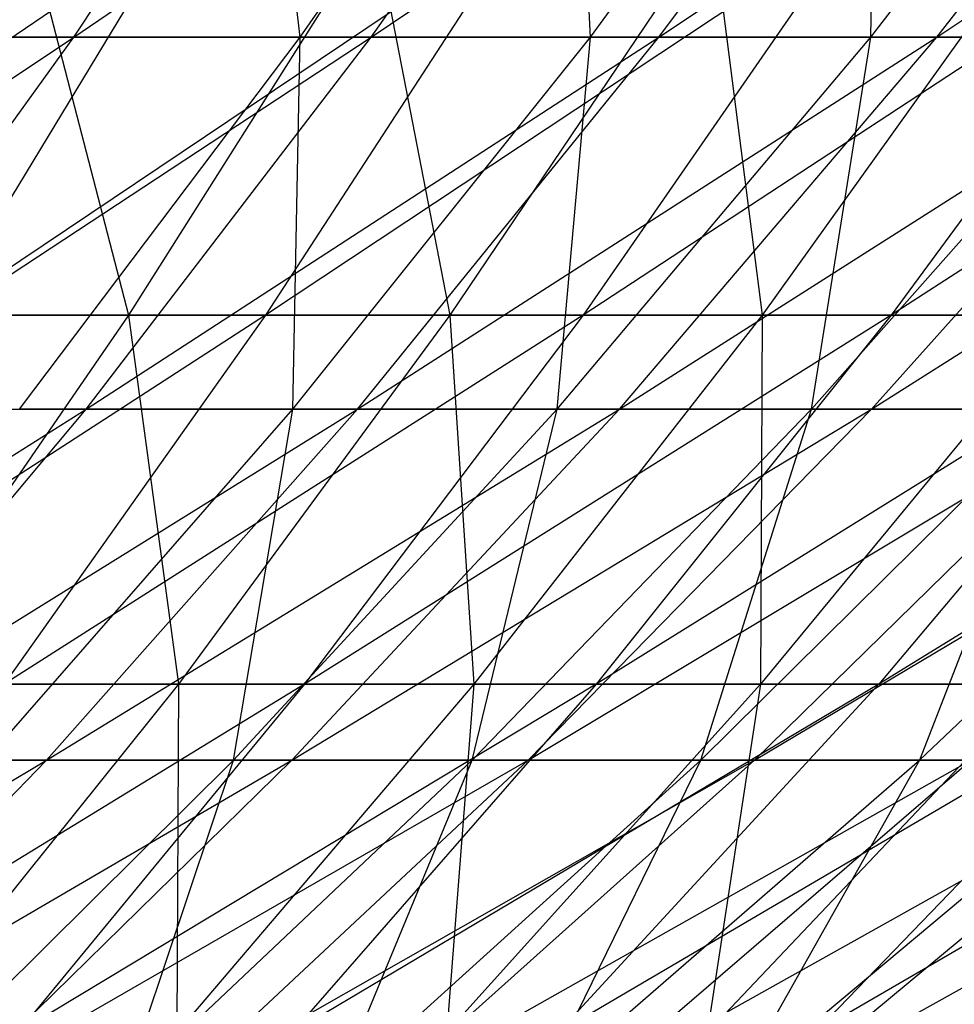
# Model space of a CAD drawing. Extents: x -125 to 125, y -143 to 0.
# Tile 150 of 256: x 19.03 to 22.88, y -132.73 to -128.68. Entities that reach past the tile are written whole.
import ezdxf

# ---------------------------------------------------------------- set-up
doc = ezdxf.new("R2010")
doc.units = 0
doc.header["$LTSCALE"] = 25.4
doc.layers.get('0').update_dxf_attribs({"linetype": 'CONTINUOUS'})

# ---------------------------------------------------------------- blocks, each defined once
blk = doc.blocks.new('NL2500027000_STL_3')
at = {"color": 0}
for p, q in [((19.2496, -128.7517, -28.4834), (20.3152, -127.1389, -30.0602)), ((19.2496, -128.7517, -28.4834), (20.3152, -127.1389, -30.0602)), ((19.2496, -128.7517, -28.4834), (21.6071, -127.1389, -29.1455)), ((19.2496, -128.7517, -28.4834), (21.6071, -127.1389, -29.1455)), ((20.1819, -128.7517, 27.8306), (19.9977, -127.1389, 30.2724)), ((20.1819, -128.7517, 27.8306), (19.9977, -127.1389, 30.2724)), ((20.1819, -128.7517, 27.8306), (21.2991, -127.1389, 29.3713)), ((20.1819, -128.7517, 27.8306), (21.2991, -127.1389, 29.3713)), ((20.4737, -128.7517, -27.6166), (21.6071, -127.1389, -29.1455)), ((20.4737, -128.7517, -27.6166), (21.6071, -127.1389, -29.1455)), ((20.4737, -128.7517, -27.6166), (22.8578, -127.1389, -28.1752)), ((20.4737, -128.7517, -27.6166), (22.8578, -127.1389, -28.1752)), ((21.3766, -128.7517, 26.9237), (21.2991, -127.1389, 29.3713)), ((21.3766, -128.7517, 26.9237), (21.2991, -127.1389, 29.3713)), ((21.3766, -128.7517, 26.9237), (22.56, -127.1389, 28.4143)), ((21.3766, -128.7517, 26.9237), (22.56, -127.1389, 28.4143)), ((21.6588, -128.7517, -26.6973), (22.8578, -127.1389, -28.1752)), ((21.6588, -128.7517, -26.6973), (22.8578, -127.1389, -28.1752)), ((21.6588, -128.7517, -26.6973), (24.0651, -127.1389, -27.1514)), ((21.6588, -128.7517, -26.6973), (24.0651, -127.1389, -27.1514)), ((22.5307, -128.7517, 25.9657), (23.778, -127.1389, 27.4032)), ((22.5307, -128.7517, 25.9657), (23.778, -127.1389, 27.4032)), ((22.5307, -128.7517, 25.9657), (22.56, -127.1389, 28.4143)), ((22.5307, -128.7517, 25.9657), (22.56, -127.1389, 28.4143)), ((22.8027, -128.7517, -25.7271), (24.0651, -127.1389, -27.1514)), ((22.8027, -128.7517, -25.7271), (24.0651, -127.1389, -27.1514)), ((22.8027, -128.7517, -25.7271), (25.2265, -127.1389, -26.0758)), ((22.8027, -128.7517, -25.7271), (25.2265, -127.1389, -26.0758)), ((19.6683, -128.294, -33.9179), (17.321, -129.8962, -33.0023)), ((19.6683, -128.294, -33.9179), (17.321, -129.8962, -33.0023)), ((19.6683, -128.294, -33.9179), (18.6969, -129.8962, -32.2427)), ((19.6683, -128.294, -33.9179), (18.6969, -129.8962, -32.2427)), ((21.0807, -128.294, -33.0586), (18.6969, -129.8962, -32.2427)), ((21.0807, -128.294, -33.0586), (18.6969, -129.8962, -32.2427)), ((19.0599, -128.294, 34.2635), (19.4755, -129.8962, 31.7785)), ((19.0599, -128.294, 34.2635), (19.4755, -129.8962, 31.7785)), ((20.4874, -128.294, 33.4295), (19.4755, -129.8962, 31.7785)), ((20.4874, -128.294, 33.4295), (19.4755, -129.8962, 31.7785)), ((21.0807, -128.294, -33.0586), (20.0395, -129.8962, -31.4259)), ((21.0807, -128.294, -33.0586), (20.0395, -129.8962, -31.4259)), ((22.4556, -128.294, -32.1405), (20.0395, -129.8962, -31.4259)), ((22.4556, -128.294, -32.1405), (20.0395, -129.8962, -31.4259)), ((20.4874, -128.294, 33.4295), (20.7979, -129.8962, 30.9292)), ((20.4874, -128.294, 33.4295), (20.7979, -129.8962, 30.9292)), ((21.8784, -128.294, 32.5361), (20.7979, -129.8962, 30.9292)), ((21.8784, -128.294, 32.5361), (20.7979, -129.8962, 30.9292)), ((22.4556, -128.294, -32.1405), (21.3465, -129.8962, -30.5531)), ((22.4556, -128.294, -32.1405), (21.3465, -129.8962, -30.5531)), ((23.7905, -128.294, -31.1653), (21.3465, -129.8962, -30.5531)), ((23.7905, -128.294, -31.1653), (21.3465, -129.8962, -30.5531)), ((21.8784, -128.294, 32.5361), (22.0833, -129.8962, 30.0249)), ((21.8784, -128.294, 32.5361), (22.0833, -129.8962, 30.0249)), ((23.2306, -128.294, 31.5849), (22.0833, -129.8962, 30.0249)), ((23.2306, -128.294, 31.5849), (22.0833, -129.8962, 30.0249)), ((23.7905, -128.294, -31.1653), (22.6156, -129.8962, -29.6261)), ((23.7905, -128.294, -31.1653), (22.6156, -129.8962, -29.6261)), ((25.0832, -128.294, -30.1347), (22.6156, -129.8962, -29.6261)), ((25.0832, -128.294, -30.1347), (22.6156, -129.8962, -29.6261)), ((16.9582, -130.2826, -27.6174), (19.2496, -128.7517, -28.4834)), ((16.9582, -130.2826, -27.6174), (19.2496, -128.7517, -28.4834)), ((17.9888, -128.7517, -29.2959), (19.2496, -128.7517, -28.4834)), ((17.9888, -128.7517, -29.2959), (19.2496, -128.7517, -28.4834)), ((18.1467, -130.2826, -26.8514), (19.2496, -128.7517, -28.4834)), ((18.1467, -130.2826, -26.8514), (19.2496, -128.7517, -28.4834)), ((18.1467, -130.2826, -26.8514), (20.4737, -128.7517, -27.6166)), ((18.1467, -130.2826, -26.8514), (20.4737, -128.7517, -27.6166)), ((20.1819, -128.7517, 27.8306), (18.9487, -128.7517, 28.6844)), ((20.1819, -128.7517, 27.8306), (18.9487, -128.7517, 28.6844)), ((19.0255, -130.2826, 26.236), (20.1819, -128.7517, 27.8306)), ((19.0255, -130.2826, 26.236), (20.1819, -128.7517, 27.8306)), ((19.2496, -128.7517, -28.4834), (20.4737, -128.7517, -27.6166)), ((19.2496, -128.7517, -28.4834), (20.4737, -128.7517, -27.6166)), ((19.3006, -130.2826, -26.0343), (20.4737, -128.7517, -27.6166)), ((19.3006, -130.2826, -26.0343), (20.4737, -128.7517, -27.6166)), ((19.3006, -130.2826, -26.0343), (21.6588, -128.7517, -26.6973)), ((19.3006, -130.2826, -26.0343), (21.6588, -128.7517, -26.6973)), ((20.1518, -130.2826, 25.3812), (21.3766, -128.7517, 26.9237)), ((20.1518, -130.2826, 25.3812), (21.3766, -128.7517, 26.9237)), ((20.1518, -130.2826, 25.3812), (20.1819, -128.7517, 27.8306)), ((20.1518, -130.2826, 25.3812), (20.1819, -128.7517, 27.8306)), ((21.3766, -128.7517, 26.9237), (20.1819, -128.7517, 27.8306)), ((21.3766, -128.7517, 26.9237), (20.1819, -128.7517, 27.8306)), ((20.4179, -130.2826, -25.1676), (21.6588, -128.7517, -26.6973)), ((20.4179, -130.2826, -25.1676), (21.6588, -128.7517, -26.6973)), ((20.4179, -130.2826, -25.1676), (22.8027, -128.7517, -25.7271)), ((20.4179, -130.2826, -25.1676), (22.8027, -128.7517, -25.7271)), ((20.4737, -128.7517, -27.6166), (21.6588, -128.7517, -26.6973)), ((20.4737, -128.7517, -27.6166), (21.6588, -128.7517, -26.6973)), ((21.2398, -130.2826, 24.478), (22.5307, -128.7517, 25.9657)), ((21.2398, -130.2826, 24.478), (22.5307, -128.7517, 25.9657)), ((21.2398, -130.2826, 24.478), (21.3766, -128.7517, 26.9237)), ((21.2398, -130.2826, 24.478), (21.3766, -128.7517, 26.9237)), ((22.5307, -128.7517, 25.9657), (21.3766, -128.7517, 26.9237)), ((22.5307, -128.7517, 25.9657), (21.3766, -128.7517, 26.9237)), ((21.4962, -130.2826, -24.2531), (22.8027, -128.7517, -25.7271)), ((21.4962, -130.2826, -24.2531), (22.8027, -128.7517, -25.7271)), ((21.4962, -130.2826, -24.2531), (23.9032, -128.7517, -24.708)), ((21.4962, -130.2826, -24.2531), (23.9032, -128.7517, -24.708)), ((21.6588, -128.7517, -26.6973), (22.8027, -128.7517, -25.7271)), ((21.6588, -128.7517, -26.6973), (22.8027, -128.7517, -25.7271)), ((22.2873, -130.2826, 23.5282), (23.6418, -128.7517, 24.9582)), ((22.2873, -130.2826, 23.5282), (23.6418, -128.7517, 24.9582)), ((22.2873, -130.2826, 23.5282), (22.5307, -128.7517, 25.9657)), ((22.2873, -130.2826, 23.5282), (22.5307, -128.7517, 25.9657)), ((23.6418, -128.7517, 24.9582), (22.5307, -128.7517, 25.9657)), ((23.6418, -128.7517, 24.9582), (22.5307, -128.7517, 25.9657)), ((22.5337, -130.2826, -23.2923), (23.9032, -128.7517, -24.708)), ((22.5337, -130.2826, -23.2923), (23.9032, -128.7517, -24.708)), ((22.5337, -130.2826, -23.2923), (24.9582, -128.7517, -23.6418)), ((22.5337, -130.2826, -23.2923), (24.9582, -128.7517, -23.6418)), ((22.8027, -128.7517, -25.7271), (23.9032, -128.7517, -24.708)), ((22.8027, -128.7517, -25.7271), (23.9032, -128.7517, -24.708)), ((20.0395, -129.8962, -31.4259), (17.6927, -131.4158, -30.511)), ((20.0395, -129.8962, -31.4259), (17.6927, -131.4158, -30.511)), ((18.1185, -129.8962, 32.5713), (19.4755, -129.8962, 31.7785)), ((18.1185, -129.8962, 32.5713), (19.4755, -129.8962, 31.7785)), ((19.4755, -129.8962, 31.7785), (18.4295, -131.4158, 30.0717)), ((19.4755, -129.8962, 31.7785), (18.4295, -131.4158, 30.0717)), ((20.0395, -129.8962, -31.4259), (18.6969, -129.8962, -32.2427)), ((20.0395, -129.8962, -31.4259), (18.6969, -129.8962, -32.2427)), ((20.0395, -129.8962, -31.4259), (18.9632, -131.4158, -29.738)), ((20.0395, -129.8962, -31.4259), (18.9632, -131.4158, -29.738)), ((21.3465, -129.8962, -30.5531), (18.9632, -131.4158, -29.738)), ((21.3465, -129.8962, -30.5531), (18.9632, -131.4158, -29.738)), ((19.4755, -129.8962, 31.7785), (20.7979, -129.8962, 30.9292)), ((19.4755, -129.8962, 31.7785), (20.7979, -129.8962, 30.9292)), ((19.4755, -129.8962, 31.7785), (19.6808, -131.4158, 29.268)), ((19.4755, -129.8962, 31.7785), (19.6808, -131.4158, 29.268)), ((20.7979, -129.8962, 30.9292), (19.6808, -131.4158, 29.268)), ((20.7979, -129.8962, 30.9292), (19.6808, -131.4158, 29.268)), ((21.3465, -129.8962, -30.5531), (20.0395, -129.8962, -31.4259)), ((21.3465, -129.8962, -30.5531), (20.0395, -129.8962, -31.4259)), ((21.3465, -129.8962, -30.5531), (20.2, -131.4158, -28.9121)), ((21.3465, -129.8962, -30.5531), (20.2, -131.4158, -28.9121)), ((22.6156, -129.8962, -29.6261), (20.2, -131.4158, -28.9121)), ((22.6156, -129.8962, -29.6261), (20.2, -131.4158, -28.9121)), ((20.7979, -129.8962, 30.9292), (22.0833, -129.8962, 30.0249)), ((20.7979, -129.8962, 30.9292), (22.0833, -129.8962, 30.0249)), ((20.7979, -129.8962, 30.9292), (20.8972, -131.4158, 28.4123)), ((20.7979, -129.8962, 30.9292), (20.8972, -131.4158, 28.4123)), ((22.0833, -129.8962, 30.0249), (20.8972, -131.4158, 28.4123)), ((22.0833, -129.8962, 30.0249), (20.8972, -131.4158, 28.4123)), ((22.6156, -129.8962, -29.6261), (21.3465, -129.8962, -30.5531)), ((22.6156, -129.8962, -29.6261), (21.3465, -129.8962, -30.5531)), ((22.6156, -129.8962, -29.6261), (21.4009, -131.4158, -28.0349)), ((22.6156, -129.8962, -29.6261), (21.4009, -131.4158, -28.0349)), ((23.8444, -129.8962, -28.6463), (21.4009, -131.4158, -28.0349)), ((23.8444, -129.8962, -28.6463), (21.4009, -131.4158, -28.0349)), ((23.3294, -129.8962, 29.0673), (22.0764, -131.4158, 27.5061)), ((23.3294, -129.8962, 29.0673), (22.0764, -131.4158, 27.5061)), ((22.0833, -129.8962, 30.0249), (22.0764, -131.4158, 27.5061)), ((22.0833, -129.8962, 30.0249), (22.0764, -131.4158, 27.5061)), ((22.0833, -129.8962, 30.0249), (23.3294, -129.8962, 29.0673)), ((22.0833, -129.8962, 30.0249), (23.3294, -129.8962, 29.0673)), ((23.8444, -129.8962, -28.6463), (22.5637, -131.4158, -27.1078)), ((23.8444, -129.8962, -28.6463), (22.5637, -131.4158, -27.1078)), ((25.0308, -129.8962, -27.6157), (22.5637, -131.4158, -27.1078)), ((25.0308, -129.8962, -27.6157), (22.5637, -131.4158, -27.1078)), ((23.8444, -129.8962, -28.6463), (22.6156, -129.8962, -29.6261)), ((23.8444, -129.8962, -28.6463), (22.6156, -129.8962, -29.6261)), ((17.0085, -131.7288, -25.1673), (19.3006, -130.2826, -26.0343)), ((17.0085, -131.7288, -25.1673), (19.3006, -130.2826, -26.0343)), ((18.0901, -131.7288, -24.4015), (19.3006, -130.2826, -26.0343)), ((18.0901, -131.7288, -24.4015), (19.3006, -130.2826, -26.0343)), ((18.0901, -131.7288, -24.4015), (20.4179, -130.2826, -25.1676)), ((18.0901, -131.7288, -24.4015), (20.4179, -130.2826, -25.1676)), ((18.1467, -130.2826, -26.8514), (19.3006, -130.2826, -26.0343)), ((18.1467, -130.2826, -26.8514), (19.3006, -130.2826, -26.0343)), ((18.8879, -131.7288, 23.7893), (20.1518, -130.2826, 25.3812)), ((18.8879, -131.7288, 23.7893), (20.1518, -130.2826, 25.3812)), ((20.1518, -130.2826, 25.3812), (19.0255, -130.2826, 26.236)), ((20.1518, -130.2826, 25.3812), (19.0255, -130.2826, 26.236)), ((19.1373, -131.7288, -23.5892), (20.4179, -130.2826, -25.1676)), ((19.1373, -131.7288, -23.5892), (20.4179, -130.2826, -25.1676)), ((19.1373, -131.7288, -23.5892), (21.4962, -130.2826, -24.2531)), ((19.1373, -131.7288, -23.5892), (21.4962, -130.2826, -24.2531)), ((19.3006, -130.2826, -26.0343), (20.4179, -130.2826, -25.1676)), ((19.3006, -130.2826, -26.0343), (20.4179, -130.2826, -25.1676)), ((19.9076, -131.7288, 22.9427), (21.2398, -130.2826, 24.478)), ((19.9076, -131.7288, 22.9427), (21.2398, -130.2826, 24.478)), ((19.9076, -131.7288, 22.9427), (20.1518, -130.2826, 25.3812)), ((19.9076, -131.7288, 22.9427), (20.1518, -130.2826, 25.3812)), ((20.148, -131.7288, -22.7319), (21.4962, -130.2826, -24.2531)), ((20.148, -131.7288, -22.7319), (21.4962, -130.2826, -24.2531)), ((20.148, -131.7288, -22.7319), (22.5337, -130.2826, -23.2923)), ((20.148, -131.7288, -22.7319), (22.5337, -130.2826, -23.2923)), ((21.2398, -130.2826, 24.478), (20.1518, -130.2826, 25.3812)), ((21.2398, -130.2826, 24.478), (20.1518, -130.2826, 25.3812)), ((20.4179, -130.2826, -25.1676), (21.4962, -130.2826, -24.2531)), ((20.4179, -130.2826, -25.1676), (21.4962, -130.2826, -24.2531)), ((20.8894, -131.7288, 22.0526), (22.2873, -130.2826, 23.5282)), ((20.8894, -131.7288, 22.0526), (22.2873, -130.2826, 23.5282)), ((20.8894, -131.7288, 22.0526), (21.2398, -130.2826, 24.478)), ((20.8894, -131.7288, 22.0526), (21.2398, -130.2826, 24.478)), ((21.1204, -131.7288, -21.8315), (22.5337, -130.2826, -23.2923)), ((21.1204, -131.7288, -21.8315), (22.5337, -130.2826, -23.2923)), ((21.1204, -131.7288, -21.8315), (23.5282, -130.2826, -22.2873)), ((21.1204, -131.7288, -21.8315), (23.5282, -130.2826, -22.2873)), ((22.2873, -130.2826, 23.5282), (21.2398, -130.2826, 24.478)), ((22.2873, -130.2826, 23.5282), (21.2398, -130.2826, 24.478)), ((21.4962, -130.2826, -24.2531), (22.5337, -130.2826, -23.2923)), ((21.4962, -130.2826, -24.2531), (22.5337, -130.2826, -23.2923)), ((21.8315, -131.7288, 21.1204), (23.2923, -130.2826, 22.5337)), ((21.8315, -131.7288, 21.1204), (23.2923, -130.2826, 22.5337)), ((21.8315, -131.7288, 21.1204), (22.2873, -130.2826, 23.5282)), ((21.8315, -131.7288, 21.1204), (22.2873, -130.2826, 23.5282)), ((22.0526, -131.7288, -20.8894), (23.5282, -130.2826, -22.2873)), ((22.0526, -131.7288, -20.8894), (23.5282, -130.2826, -22.2873)), ((22.0526, -131.7288, -20.8894), (24.478, -130.2826, -21.2398)), ((22.0526, -131.7288, -20.8894), (24.478, -130.2826, -21.2398)), ((23.2923, -130.2826, 22.5337), (22.2873, -130.2826, 23.5282)), ((23.2923, -130.2826, 22.5337), (22.2873, -130.2826, 23.5282)), ((22.5337, -130.2826, -23.2923), (23.5282, -130.2826, -22.2873)), ((22.5337, -130.2826, -23.2923), (23.5282, -130.2826, -22.2873)), ((23.2923, -130.2826, 22.5337), (22.7319, -131.7288, 20.148)), ((24.2531, -130.2826, 21.4962), (22.7319, -131.7288, 20.148)), ((23.2923, -130.2826, 22.5337), (22.7319, -131.7288, 20.148)), ((24.2531, -130.2826, 21.4962), (22.7319, -131.7288, 20.148)), ((20.2, -131.4158, -28.9121), (17.8536, -132.8503, -27.9979)), ((20.2, -131.4158, -28.9121), (17.8536, -132.8503, -27.9979)), ((18.4295, -131.4158, 30.0717), (19.6808, -131.4158, 29.268)), ((18.4295, -131.4158, 30.0717), (19.6808, -131.4158, 29.268)), ((19.6808, -131.4158, 29.268), (18.5293, -132.8503, 27.5555)), ((19.6808, -131.4158, 29.268), (18.5293, -132.8503, 27.5555)), ((20.2, -131.4158, -28.9121), (18.9632, -131.4158, -29.738)), ((20.2, -131.4158, -28.9121), (18.9632, -131.4158, -29.738)), ((20.2, -131.4158, -28.9121), (19.0181, -132.8503, -27.2204)), ((20.2, -131.4158, -28.9121), (19.0181, -132.8503, -27.2204)), ((21.4009, -131.4158, -28.0349), (19.0181, -132.8503, -27.2204)), ((21.4009, -131.4158, -28.0349), (19.0181, -132.8503, -27.2204)), ((20.8972, -131.4158, 28.4123), (19.6744, -132.8503, 26.7498)), ((20.8972, -131.4158, 28.4123), (19.6744, -132.8503, 26.7498)), ((19.6808, -131.4158, 29.268), (19.6744, -132.8503, 26.7498)), ((19.6808, -131.4158, 29.268), (19.6744, -132.8503, 26.7498)), ((19.6808, -131.4158, 29.268), (20.8972, -131.4158, 28.4123)), ((19.6808, -131.4158, 29.268), (20.8972, -131.4158, 28.4123)), ((21.4009, -131.4158, -28.0349), (20.1487, -132.8503, -26.3945)), ((21.4009, -131.4158, -28.0349), (20.1487, -132.8503, -26.3945)), ((22.5637, -131.4158, -27.1078), (20.1487, -132.8503, -26.3945)), ((22.5637, -131.4158, -27.1078), (20.1487, -132.8503, -26.3945)), ((21.4009, -131.4158, -28.0349), (20.2, -131.4158, -28.9121)), ((21.4009, -131.4158, -28.0349), (20.2, -131.4158, -28.9121)), ((22.0764, -131.4158, 27.5061), (20.7846, -132.8503, 25.8967)), ((22.0764, -131.4158, 27.5061), (20.7846, -132.8503, 25.8967)), ((20.8972, -131.4158, 28.4123), (20.7846, -132.8503, 25.8967)), ((20.8972, -131.4158, 28.4123), (20.7846, -132.8503, 25.8967)), ((20.8972, -131.4158, 28.4123), (22.0764, -131.4158, 27.5061)), ((20.8972, -131.4158, 28.4123), (22.0764, -131.4158, 27.5061)), ((22.5637, -131.4158, -27.1078), (21.2435, -132.8503, -25.5216)), ((22.5637, -131.4158, -27.1078), (21.2435, -132.8503, -25.5216)), ((23.6864, -131.4158, -26.1325), (21.2435, -132.8503, -25.5216)), ((23.6864, -131.4158, -26.1325), (21.2435, -132.8503, -25.5216)), ((22.5637, -131.4158, -27.1078), (21.4009, -131.4158, -28.0349)), ((22.5637, -131.4158, -27.1078), (21.4009, -131.4158, -28.0349)), ((23.2163, -131.4158, 26.551), (21.8579, -132.8503, 24.9974)), ((23.2163, -131.4158, 26.551), (21.8579, -132.8503, 24.9974)), ((22.0764, -131.4158, 27.5061), (21.8579, -132.8503, 24.9974)), ((22.0764, -131.4158, 27.5061), (21.8579, -132.8503, 24.9974)), ((22.0764, -131.4158, 27.5061), (23.2163, -131.4158, 26.551)), ((22.0764, -131.4158, 27.5061), (23.2163, -131.4158, 26.551)), ((23.6864, -131.4158, -26.1325), (22.3005, -132.8503, -24.6034)), ((23.6864, -131.4158, -26.1325), (22.3005, -132.8503, -24.6034)), ((24.767, -131.4158, -25.1107), (22.3005, -132.8503, -24.6034)), ((24.767, -131.4158, -25.1107), (22.3005, -132.8503, -24.6034)), ((23.6864, -131.4158, -26.1325), (22.5637, -131.4158, -27.1078)), ((23.6864, -131.4158, -26.1325), (22.5637, -131.4158, -27.1078)), ((16.8443, -133.0879, -22.7209), (19.1373, -131.7288, -23.5892)), ((16.8443, -133.0879, -22.7209), (19.1373, -131.7288, -23.5892)), ((17.8193, -133.0879, -21.9646), (19.1373, -131.7288, -23.5892)), ((17.8193, -133.0879, -21.9646), (19.1373, -131.7288, -23.5892)), ((17.8193, -133.0879, -21.9646), (20.148, -131.7288, -22.7319)), ((17.8193, -133.0879, -21.9646), (20.148, -131.7288, -22.7319)), ((18.0901, -131.7288, -24.4015), (19.1373, -131.7288, -23.5892)), ((18.0901, -131.7288, -24.4015), (19.1373, -131.7288, -23.5892)), ((18.5366, -133.0879, 21.3627), (19.9076, -131.7288, 22.9427)), ((18.5366, -133.0879, 21.3627), (19.9076, -131.7288, 22.9427)), ((18.7604, -133.0879, -21.1664), (20.148, -131.7288, -22.7319)), ((18.7604, -133.0879, -21.1664), (20.148, -131.7288, -22.7319)), ((18.7604, -133.0879, -21.1664), (21.1204, -131.7288, -21.8315)), ((18.7604, -133.0879, -21.1664), (21.1204, -131.7288, -21.8315)), ((19.9076, -131.7288, 22.9427), (18.8879, -131.7288, 23.7893)), ((19.9076, -131.7288, 22.9427), (18.8879, -131.7288, 23.7893)), ((19.1373, -131.7288, -23.5892), (20.148, -131.7288, -22.7319)), ((19.1373, -131.7288, -23.5892), (20.148, -131.7288, -22.7319)), ((19.4508, -133.0879, 20.5338), (20.8894, -131.7288, 22.0526)), ((19.4508, -133.0879, 20.5338), (20.8894, -131.7288, 22.0526)), ((19.4508, -133.0879, 20.5338), (19.9076, -131.7288, 22.9427)), ((19.4508, -133.0879, 20.5338), (19.9076, -131.7288, 22.9427)), ((19.6658, -133.0879, -20.3279), (21.1204, -131.7288, -21.8315)), ((19.6658, -133.0879, -20.3279), (21.1204, -131.7288, -21.8315)), ((19.6658, -133.0879, -20.3279), (22.0526, -131.7288, -20.8894)), ((19.6658, -133.0879, -20.3279), (22.0526, -131.7288, -20.8894)), ((20.8894, -131.7288, 22.0526), (19.9076, -131.7288, 22.9427)), ((20.8894, -131.7288, 22.0526), (19.9076, -131.7288, 22.9427)), ((20.148, -131.7288, -22.7319), (21.1204, -131.7288, -21.8315)), ((20.148, -131.7288, -22.7319), (21.1204, -131.7288, -21.8315)), ((20.3279, -133.0879, 19.6658), (21.8315, -131.7288, 21.1204)), ((20.3279, -133.0879, 19.6658), (21.8315, -131.7288, 21.1204)), ((20.3279, -133.0879, 19.6658), (20.8894, -131.7288, 22.0526)), ((20.3279, -133.0879, 19.6658), (20.8894, -131.7288, 22.0526)), ((20.5338, -133.0879, -19.4508), (22.0526, -131.7288, -20.8894)), ((20.5338, -133.0879, -19.4508), (22.0526, -131.7288, -20.8894)), ((20.5338, -133.0879, -19.4508), (22.9427, -131.7288, -19.9076)), ((20.5338, -133.0879, -19.4508), (22.9427, -131.7288, -19.9076)), ((21.8315, -131.7288, 21.1204), (20.8894, -131.7288, 22.0526)), ((21.8315, -131.7288, 21.1204), (20.8894, -131.7288, 22.0526)), ((21.1204, -131.7288, -21.8315), (22.0526, -131.7288, -20.8894)), ((21.1204, -131.7288, -21.8315), (22.0526, -131.7288, -20.8894)), ((21.1664, -133.0879, 18.7604), (22.7319, -131.7288, 20.148)), ((21.1664, -133.0879, 18.7604), (22.7319, -131.7288, 20.148)), ((21.1664, -133.0879, 18.7604), (21.8315, -131.7288, 21.1204)), ((21.1664, -133.0879, 18.7604), (21.8315, -131.7288, 21.1204)), ((21.3627, -133.0879, -18.5366), (22.9427, -131.7288, -19.9076)), ((21.3627, -133.0879, -18.5366), (22.9427, -131.7288, -19.9076)), ((21.3627, -133.0879, -18.5366), (23.7893, -131.7288, -18.8879)), ((21.3627, -133.0879, -18.5366), (23.7893, -131.7288, -18.8879)), ((22.7319, -131.7288, 20.148), (21.8315, -131.7288, 21.1204)), ((22.7319, -131.7288, 20.148), (21.8315, -131.7288, 21.1204)), ((22.7319, -131.7288, 20.148), (21.9646, -133.0879, 17.8193)), ((23.5892, -131.7288, 19.1373), (21.9646, -133.0879, 17.8193)), ((22.7319, -131.7288, 20.148), (21.9646, -133.0879, 17.8193)), ((23.5892, -131.7288, 19.1373), (21.9646, -133.0879, 17.8193)), ((22.0526, -131.7288, -20.8894), (22.9427, -131.7288, -19.9076)), ((22.0526, -131.7288, -20.8894), (22.9427, -131.7288, -19.9076)), ((22.1509, -133.0879, -17.5871), (23.7893, -131.7288, -18.8879)), ((22.1509, -133.0879, -17.5871), (23.7893, -131.7288, -18.8879)), ((22.1509, -133.0879, -17.5871), (24.5905, -131.7288, -17.8323)), ((22.1509, -133.0879, -17.5871), (24.5905, -131.7288, -17.8323)), ((23.5892, -131.7288, 19.1373), (22.7319, -131.7288, 20.148)), ((23.5892, -131.7288, 19.1373), (22.7319, -131.7288, 20.148))]:
    blk.add_line(p, q, dxfattribs=at)

msp = doc.modelspace()

# ---------------------------------------------------------------- block references
at = {"color": 253}
msp.add_blockref('NL2500027000_STL_3', (0, 0), dxfattribs=at)

doc.saveas('drawing.dxf')
